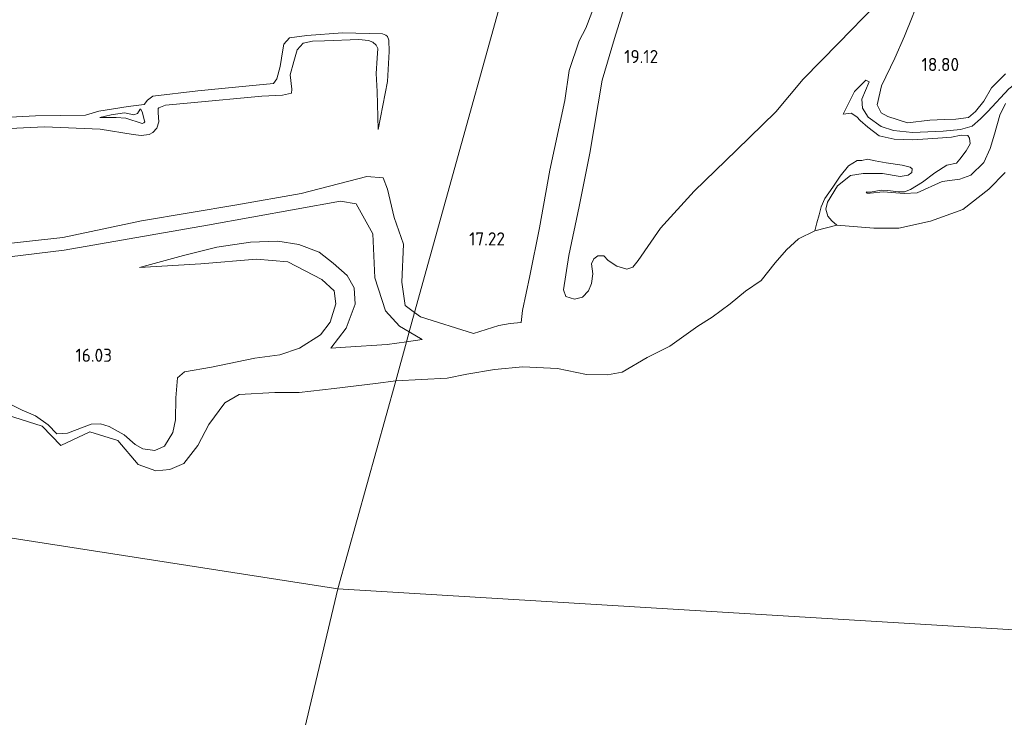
# Model space of a CAD drawing. Extents: x 196936 to 200438, y 361224 to 364196.
# Tile 31 of 256: x 197899 to 198034, y 362246 to 362342. Entities that reach past the tile are written whole.
import ezdxf
from ezdxf.enums import TextEntityAlignment as Align

# ---------------------------------------------------------------- set-up
doc = ezdxf.new("R2010")
doc.units = 0
for name, color, linetype, lineweight in [('B-ME-GW-TALUD_KRUIN-G', 90, 'Continuous', 18), ('B-ME-GW-TALUD_TEEN-G', 90, 'Continuous', 18), ('B-ME-GW-WINNINGSVAK-GV', 130, 'Continuous', 18), ('B-ME-OG-HOOGTEPUNT-S', 7, 'Continuous', 25), ('B-ME-OG-WATER_POEL-GV', 7, 'Continuous', 18)]:
    doc.layers.add(name, color=color, linetype=linetype, lineweight=lineweight)
doc.styles.add('NLCS-ISO-ANNOTATIVE-T18', font='NLCS-ISO.ttf', dxfattribs={"height": 1.8})

# ---------------------------------------------------------------- blocks, each defined once
blk = doc.blocks.new('SAL-HOOGTELABEL-SO')
at = {"color": 0, "linetype": 'ByBlock', "lineweight": -2, "style": 'NLCS-ISO-ANNOTATIVE-T18'}
blk.add_attdef('HOOGTE', text='', height=1.8, dxfattribs=at).set_placement((2.79, 0), align=Align.RIGHT)

msp = doc.modelspace()

# ---------------------------------------------------------------- linework, layer by layer
at = {"layer": 'B-ME-GW-TALUD_KRUIN-G'}
for points in [[(197973.799, 362304.649, 18.85), (197974.531, 362309.324, 18.857), (197975.942, 362316.019, 19.021), (197977.425, 362323.329, 19.089), (197979.111, 362333.331, 18.918), (197980.787, 362339.051, 19.089), (197982.124, 362343.305, 19.062), (197982.424, 362346.115, 19.178), (197982.593, 362351.693, 19.137), (197982.113, 362354.472, 19.042), (197980.783, 362357.519, 19.165), (197977.859, 362361.567, 19.254), (197971.969, 362368.305, 19.366)], [(198021.591, 362347.58, 18.96), (198016.442, 362343.552, 19.012), (198011.481, 362338.463, 18.996), (198006.594, 362333.464, 19.017), (198002.849, 362329.01, 18.996), (197997.474, 362323.747, 18.965), (197991.7, 362318.146, 19.012), (197987.068, 362313.09, 18.981), (197984.02, 362308.638, 18.829), (197983.279, 362307.735, 18.777), (197982.461, 362307.438, 18.766), (197981.109, 362307.853, 18.808), (197979.9, 362308.663, 18.918), (197979.341, 362309.272, 18.918), (197978.491, 362309.305, 18.913), (197977.968, 362308.888, 18.892), (197977.653, 362308.209, 18.855), (197977.822, 362306.831, 18.86), (197977.623, 362305.483, 18.86), (197977.239, 362304.499, 18.86)], [(198034.277, 362334.206, 18.359), (198032.406, 362332.31, 18.359), (198031.348, 362330.47, 18.398), (198030.21, 362329.056, 18.429), (198029.224, 362328.239, 18.422), (198027.488, 362327.994, 18.398), (198025.956, 362327.942, 18.39), (198023.932, 362327.841, 18.461), (198020.892, 362327.492, 18.64), (198018.205, 362328.343, 18.625), (198017.285, 362328.872, 18.601), (198016.731, 362329.958, 18.586), (198017.319, 362332.545, 18.679), (198019.148, 362336.371, 18.827), (198020.466, 362339.352, 18.96), (198021.545, 362341.988, 18.905), (198022.154, 362343.61, 18.843), (198022.492, 362345.454, 18.921), (198022.195, 362346.962, 18.921), (198021.591, 362347.58, 18.96)], [(197948.428, 362326.585, 17.053), (197949.694, 362333.171, 17.296), (197949.959, 362337.258, 17.592), (197949.888, 362338.799, 17.596), (197949.724, 362339.298, 17.569), (197949.495, 362339.517, 17.56), (197949.034, 362339.667, 17.533), (197943.56, 362339.811, 17.471), (197938.697, 362339.466, 17.466), (197936.293, 362339.115, 17.488), (197935.523, 362338.281, 17.547), (197935.397, 362337.498, 17.654), (197935.028, 362335.211, 17.69), (197934.573, 362333.542, 17.686), (197934.113, 362332.894, 17.69), (197930.784, 362332.558, 17.69), (197923.777, 362331.895, 17.529), (197917.588, 362331.134, 17.529), (197916.855, 362330.615, 17.484), (197916.43, 362329.995, 17.475)], [(197908.373, 362328.563, 17.497), (197901.559, 362328.452, 17.546), (197892.852, 362327.992, 17.488), (197884.314, 362327.607, 17.416), (197873.27, 362327.363, 17.331), (197872.834, 362327.191, 17.331), (197872.553, 362326.172, 17.376), (197871.737, 362325.758, 17.376), (197866.721, 362325.464, 17.232), (197851.746, 362326.519, 17.331), (197842.384, 362327.255, 17.43), (197831.483, 362328.207, 17.425), (197823.984, 362328.241, 17.457), (197817.38, 362328.009, 17.385), (197814.708, 362328.36, 17.237), (197811.973, 362329.517, 17.17), (197809.224, 362331.633, 16.999)], [(198034.311, 362330.132, 16.739), (198033.546, 362328.566, 16.678), (198032.81, 362325.967, 16.704), (198032.211, 362323.961, 16.713), (198031.325, 362322.066, 16.713), (198029.539, 362320.335, 16.717), (198028.028, 362319.792, 16.739), (198025.627, 362319.455, 16.726), (198022.19, 362317.928, 16.548), (198020.428, 362317.8, 16.399)], [(198020.428, 362317.8, 16.399), (198019.288, 362317.893, 16.415), (198017.577, 362318.033, 16.415), (198015.795, 362317.857, 16.27), (198015.382, 362317.868, 16.254), (198015.243, 362317.983, 16.254), (198015.339, 362318.044, 16.262), (198015.831, 362318.015, 16.294), (198017.297, 362318.263, 16.407), (198018.201, 362318.223, 16.432), (198019.657, 362318.058, 16.423), (198020.482, 362318.037, 16.415), (198021.3, 362318.349, 16.561), (198022.946, 362319.385, 16.682), (198024.645, 362320.659, 16.82), (198026.291, 362321.695, 16.998), (198027.6, 362321.979, 17.071), (198028.059, 362322.538, 17.038), (198028.898, 362323.675, 16.99), (198029.447, 362324.629, 16.949), (198029.372, 362325.393, 16.957), (198029.128, 362325.78, 16.974), (198028.224, 362325.819, 17.022), (198026.915, 362325.536, 17.038), (198025.054, 362325.378, 17.046), (198021.604, 362325.166, 16.99), (198019.051, 362325.249, 16.957), (198016.999, 362325.715, 16.925), (198015.443, 362326.898, 16.925), (198014.403, 362327.798, 16.933), (198013.94, 362328.318, 16.893), (198013.158, 362328.803, 16.823), (198012.097, 362328.695, 16.887)], [(197953.432, 362301.514, 17.249), (197952.113, 362302.48, 17.256), (197951.664, 362305.684, 17.291), (197951.912, 362310.872, 17.279), (197950.609, 362314.512, 17.349), (197949.725, 362318.413, 17.442), (197949.134, 362319.98, 17.419), (197946.906, 362320.139, 17.384), (197937.902, 362317.814, 17.105), (197929.083, 362316.281, 17.128), (197916.049, 362314.055, 17.07), (197905.269, 362311.784, 16.803), (197896.102, 362310.808, 16.885), (197883.053, 362311.09, 16.943), (197869.003, 362312.199, 16.641), (197851.071, 362313.016, 16.49), (197834.409, 362313.657, 16.792), (197820.111, 362315.161, 16.767), (197804.093, 362318.655, 17.012), (197798.557, 362319.461, 16.641), (197790.522, 362319.773, 16.106), (197787.928, 362319.897, 16.002), (197785.587, 362320.082, 15.607)], [(197915.754, 362307.682, 16.301), (197924.154, 362308.205, 16.868), (197931.802, 362308.819, 17.092), (197936.056, 362308.47, 17.123), (197940.733, 362306.065, 17.168), (197942.423, 362304.494, 17.168), (197942.625, 362302.72, 17.136), (197941.878, 362300.2, 17.101), (197940.559, 362298.48, 17.029), (197937.668, 362296.661, 16.899), (197934.98, 362295.741, 16.855)], [(197977.239, 362304.499, 18.86), (197976.411, 362303.634, 18.86), (197975.296, 362303.361, 18.86), (197974.117, 362303.734, 18.85), (197973.799, 362304.649, 18.85)], [(197961.477, 362298.641, 17.082), (197954.254, 362300.911, 17.245), (197953.432, 362301.514, 17.249)], [(197968.005, 362300.148, 16.665), (197966.497, 362300.006, 16.679), (197964.959, 362299.73, 17.082), (197961.477, 362298.641, 17.082)], [(197952.322, 362297.516, 16.44), (197949.688, 362297.16, 16.357), (197943.986, 362296.796, 16.453), (197941.98, 362296.653, 16.571)], [(197954.472, 362297.807, 16.508), (197952.322, 362297.516, 16.44)], [(197934.98, 362295.741, 16.855), (197931.552, 362295.253, 16.699), (197925.649, 362294.023, 16.624), (197921.926, 362293.411, 16.446), (197920.962, 362292.581, 15.954), (197920.744, 362289.823, 15.55), (197920.68, 362286.818, 15.311), (197920.345, 362285.07, 15.235), (197919.215, 362283.226, 15.064), (197917.882, 362282.622, 15.085), (197916.252, 362282.859, 15.16), (197915.196, 362283.455, 15.358), (197913.679, 362284.789, 15.523)], [(197913.679, 362284.789, 15.523), (197911.62, 362285.898, 15.697), (197910.444, 362286.276, 15.728), (197909.175, 362286.254, 15.81), (197905.938, 362285.003, 15.851), (197904.446, 362284.928, 15.82), (197903.256, 362286.151, 15.81), (197901.543, 362287.391, 15.831), (197899.714, 362288.13, 15.861), (197894.519, 362290.702, 15.872)]]:
    msp.add_polyline3d(points, dxfattribs=at)
msp.add_polyline3d([(197916.121, 362327.414, 18.201), (197913.908, 362328.126, 18.488), (197912.578, 362328.221, 18.349), (197910.345, 362328.232, 17.798), (197911.888, 362328.591, 18.228), (197913.739, 362328.848, 18.452), (197914.983, 362328.572, 18.336), (197915.517, 362328.764, 18.197), (197915.844, 362329.363, 18.04), (197915.969, 362329.348, 18.04), (197916.169, 362328.877, 18.049), (197916.433, 362327.888, 18.192), (197916.502, 362327.656, 18.17), (197916.388, 362327.51, 18.17)], close=True, dxfattribs=at)
at = {"layer": 'B-ME-GW-TALUD_TEEN-G'}
for points in [[(198073.949, 362364.404, 17.477), (198073.696, 362361.605, 17.237), (198071.828, 362357.906, 17.233), (198068.477, 362354.639, 17.233), (198064.219, 362352.197, 17.216), (198060.777, 362350.049, 17.224), (198057.051, 362347.44, 17.25), (198054.976, 362345.503, 17.194), (198053.242, 362344.279, 17.194), (198051.312, 362344.11, 17.186), (198048.79, 362344.035, 17.177), (198046.513, 362343.508, 17.207), (198045.546, 362342.369, 17.203), (198044.897, 362340.893, 17.19), (198044.895, 362339.179, 17.182), (198044.929, 362337.809, 17.173), (198044.46, 362336.731, 17.173), (198042.446, 362335.439, 17.182), (198038.532, 362334.104, 17.207), (198036.291, 362333.349, 17.139), (198034.743, 362332.169, 17.079), (198031.864, 362329.058, 17.135)], [(197970.343, 362362.447, 17.947), (197972.739, 362359.367, 17.904), (197976.37, 362354.734, 17.917), (197977.521, 362352.431, 17.938), (197978.461, 362348, 18.013), (197978.278, 362344.181, 18.205), (197976.849, 362340.439, 17.958), (197975.966, 362338.748, 17.657), (197974.593, 362334.642, 17.753), (197974, 362330.567, 17.767), (197971.925, 362321.007, 17.657), (197970.519, 362313.117, 17.493), (197969.205, 362306.54, 17.274), (197968.176, 362301.793, 16.96), (197968.005, 362300.148, 16.665)], [(197890.36, 362326.373, 16.824), (197902.751, 362326.936, 17.026), (197910.408, 362326.627, 16.927), (197914.918, 362325.897, 16.847), (197915.988, 362325.769, 16.842), (197917.089, 362325.893, 16.838), (197917.602, 362326.182, 16.797), (197918.153, 362326.787, 16.797), (197918.412, 362327.618, 16.694), (197918.339, 362328.872, 16.685), (197918.343, 362329.446, 16.694), (197918.421, 362329.564, 16.694), (197919.328, 362329.935, 16.694), (197922.81, 362330.221, 16.699), (197932.529, 362331.135, 16.712), (197935.324, 362331.28, 16.761), (197936.573, 362331.577, 16.873), (197936.605, 362332.116, 17.039), (197936.39, 362334.058, 17.084), (197936.896, 362335.881, 17.098), (197937.343, 362337.488, 17.125), (197938.156, 362338.412, 17.071), (197939.468, 362338.702, 17.084), (197941.099, 362338.731, 17.098), (197945.813, 362338.902, 16.82), (197947.107, 362338.779, 16.793), (197947.687, 362338.55, 16.793), (197948.145, 362338.112, 16.793), (197948.38, 362337.669, 16.793), (197948.32, 362336.367, 16.829), (197948.162, 362334.247, 16.954), (197948.317, 362331.802, 16.954), (197948.428, 362326.585, 17.053)], [(198014.645, 362330.736, 17.119), (198015.627, 362333.123, 17.189), (198015.2, 362333.341, 17.27), (198013.649, 362331.793, 17.2), (198012.097, 362328.695, 16.887)], [(197916.43, 362329.995, 17.475), (197914.229, 362329.747, 17.533), (197910.191, 362329.081, 17.56), (197908.373, 362328.563, 17.497)], [(198014.645, 362330.736, 17.119), (198014.736, 362329.486, 17.16), (198015.511, 362328.293, 17.192), (198017.286, 362326.977, 17.192), (198018.986, 362326.425, 17.192), (198021.582, 362326.167, 17.184), (198025.778, 362326.375, 17.2), (198028.149, 362326.583, 17.184), (198029.748, 362327.05, 17.208), (198030.885, 362328.036, 17.2), (198031.864, 362329.058, 17.135)], [(198011.225, 362313.503, 14.4), (198010.526, 362314.077, 14.369), (198010.002, 362314.694, 14.426), (198009.726, 362315.669, 14.531), (198009.941, 362316.616, 14.564), (198011.286, 362318.882, 14.75), (198013.1, 362320.295, 14.733), (198014.821, 362320.568, 14.75), (198017.472, 362320.547, 14.782), (198019.874, 362320.167, 14.831), (198020.99, 362320.328, 14.863), (198021.492, 362320.712, 14.863), (198021.52, 362321.203, 14.863), (198021.241, 362321.433, 14.863), (198020.136, 362321.684, 14.863), (198017.97, 362322.01, 14.822), (198016.453, 362322.272, 14.782), (198015.427, 362322.505, 14.782), (198014.646, 362322.35, 14.766), (198013.979, 362322.336, 14.798), (198012.817, 362321.604, 14.822), (198011.669, 362320.206, 14.806), (198010.662, 362318.692, 14.725), (198009.557, 362317.118, 14.636), (198009.051, 362315.988, 14.604), (198008.8, 362314.884, 14.539), (198008.471, 362313.797, 14.458), (198008.193, 362312.724, 14.4)], [(197821.068, 362312.67, 16.159), (197832.881, 362312.198, 16.252), (197848.419, 362311.34, 15.776), (197881.254, 362308.978, 16.02), (197897.986, 362309.154, 16.089), (197905.464, 362310.044, 16.136), (197925.098, 362313.483, 16.333), (197943.269, 362316.784, 16.484), (197945.445, 362316.399, 16.473), (197947.713, 362312.296, 16.484), (197947.987, 362306.272, 16.624), (197949.445, 362301.761, 16.635), (197951.341, 362299.653, 16.577), (197952.694, 362298.855, 16.547)], [(197941.98, 362296.653, 16.571), (197944.054, 362299.364, 16.571), (197945.275, 362302.655, 16.584), (197945.161, 362304.896, 16.562), (197944.219, 362306.599, 16.54), (197942.258, 362308.297, 16.558), (197940.365, 362309.764, 16.544), (197937.597, 362310.827, 16.455), (197934.691, 362311.27, 16.348), (197930.957, 362311.175, 16.294), (197926.352, 362310.453, 16.374), (197921.793, 362309.311, 16.365), (197915.754, 362307.682, 16.301)], [(197952.694, 362298.855, 16.547), (197954.472, 362297.807, 16.508)]]:
    msp.add_polyline3d(points, dxfattribs=at)
at = {"layer": 'B-ME-GW-WINNINGSVAK-GV'}
for points in [[(197970.343, 362362.447, 17.947), (197953.432, 362301.514, 17.249), (197952.113, 362302.48, 17.256), (197951.664, 362305.684, 17.291), (197951.912, 362310.872, 17.279), (197950.609, 362314.512, 17.349), (197949.725, 362318.413, 17.442), (197949.134, 362319.98, 17.419), (197946.906, 362320.139, 17.384), (197937.902, 362317.814, 17.105), (197929.083, 362316.281, 17.128), (197916.049, 362314.055, 17.07), (197905.269, 362311.784, 16.803), (197896.102, 362310.808, 16.885)], [(198034.262, 362320.685, 14.4), (198032.034, 362318.418, 14.4), (198028.466, 362315.639, 14.4), (198024.023, 362314.038, 14.4), (198019.722, 362313.057, 14.4), (198016.271, 362313.091, 14.4), (198011.225, 362313.503, 14.4), (198010.526, 362314.077, 14.369), (198010.002, 362314.694, 14.426), (198009.726, 362315.669, 14.531), (198009.941, 362316.616, 14.564), (198011.286, 362318.882, 14.75), (198013.1, 362320.295, 14.733), (198014.821, 362320.568, 14.75), (198017.472, 362320.547, 14.782), (198019.874, 362320.167, 14.831), (198020.99, 362320.328, 14.863), (198021.492, 362320.712, 14.863), (198021.52, 362321.203, 14.863), (198021.241, 362321.433, 14.863), (198020.136, 362321.684, 14.863), (198017.97, 362322.01, 14.822), (198016.453, 362322.272, 14.782), (198015.427, 362322.505, 14.782), (198014.646, 362322.35, 14.766), (198013.979, 362322.336, 14.798), (198012.817, 362321.604, 14.822), (198011.669, 362320.206, 14.806), (198010.662, 362318.692, 14.725), (198009.557, 362317.118, 14.636), (198009.051, 362315.988, 14.604), (198008.8, 362314.884, 14.539), (198008.471, 362313.797, 14.458), (198008.193, 362312.724, 14.4), (198005.979, 362311.595, 14.4), (198004.332, 362310.093, 14.4), (198002.788, 362308.323, 14.4), (198000.852, 362305.908, 14.4), (197998.723, 362304.434, 14.4), (197996.618, 362302.71, 14.4), (197994.168, 362300.901, 14.4), (197992.169, 362299.642, 14.4), (197988.368, 362296.916, 14.4), (197985.237, 362295.343, 14.4), (197981.845, 362293.34, 14.4), (197979.807, 362292.988, 14.4), (197976.946, 362293.015, 14.4), (197972.974, 362293.854, 14.4), (197968.257, 362294.093, 14.4), (197964.352, 362293.723, 14.4), (197960.592, 362293.099, 14.4), (197957.888, 362292.535, 14.4), (197950.839, 362292.174, 14.4), (197952.322, 362297.516, 16.44), (197954.472, 362297.807, 16.508), (197952.694, 362298.855, 16.547), (197953.432, 362301.514, 17.249), (197954.254, 362300.911, 17.245), (197961.477, 362298.641, 17.082), (197964.959, 362299.73, 17.082), (197966.497, 362300.006, 16.679), (197968.005, 362300.148, 16.665), (197968.176, 362301.793, 16.96), (197969.205, 362306.54, 17.274), (197970.519, 362313.117, 17.493), (197971.925, 362321.007, 17.657), (197974, 362330.567, 17.767), (197974.593, 362334.642, 17.753), (197975.966, 362338.748, 17.657), (197976.849, 362340.439, 17.958), (197978.278, 362344.181, 18.205)], [(197982.124, 362343.305, 19.062), (197980.787, 362339.051, 19.089), (197979.111, 362333.331, 18.918), (197977.425, 362323.329, 19.089), (197975.942, 362316.019, 19.021), (197974.531, 362309.324, 18.857), (197973.799, 362304.649, 18.85), (197974.117, 362303.734, 18.85), (197975.296, 362303.361, 18.86), (197976.411, 362303.634, 18.86), (197977.239, 362304.499, 18.86), (197977.623, 362305.483, 18.86), (197977.822, 362306.831, 18.86), (197977.653, 362308.209, 18.855), (197977.968, 362308.888, 18.892), (197978.491, 362309.305, 18.913), (197979.341, 362309.272, 18.918), (197979.9, 362308.663, 18.918), (197981.109, 362307.853, 18.808), (197982.461, 362307.438, 18.766), (197983.279, 362307.735, 18.777), (197984.02, 362308.638, 18.829), (197987.068, 362313.09, 18.981), (197991.7, 362318.146, 19.012), (197997.474, 362323.747, 18.965), (198002.849, 362329.01, 18.996), (198006.594, 362333.464, 19.017), (198011.481, 362338.463, 18.996), (198016.442, 362343.552, 19.012)], [(198016.442, 362343.552, 19.012), (198011.481, 362338.463, 18.996), (198006.594, 362333.464, 19.017), (198002.849, 362329.01, 18.996), (197997.474, 362323.747, 18.965), (197991.7, 362318.146, 19.012), (197987.068, 362313.09, 18.981), (197984.02, 362308.638, 18.829), (197983.279, 362307.735, 18.777), (197982.461, 362307.438, 18.766), (197981.109, 362307.853, 18.808), (197979.9, 362308.663, 18.918), (197979.341, 362309.272, 18.918), (197978.491, 362309.305, 18.913), (197977.968, 362308.888, 18.892), (197977.653, 362308.209, 18.855), (197977.822, 362306.831, 18.86), (197977.623, 362305.483, 18.86), (197977.239, 362304.499, 18.86), (197976.411, 362303.634, 18.86), (197975.296, 362303.361, 18.86), (197974.117, 362303.734, 18.85), (197973.799, 362304.649, 18.85), (197974.531, 362309.324, 18.857), (197975.942, 362316.019, 19.021), (197977.425, 362323.329, 19.089), (197979.111, 362333.331, 18.918), (197980.787, 362339.051, 19.089), (197982.124, 362343.305, 19.062)], [(198021.545, 362341.988, 18.905), (198020.466, 362339.352, 18.96), (198019.148, 362336.371, 18.827), (198017.319, 362332.545, 18.679), (198016.731, 362329.958, 18.586), (198017.285, 362328.872, 18.601), (198018.205, 362328.343, 18.625), (198020.892, 362327.492, 18.64), (198023.932, 362327.841, 18.461), (198025.956, 362327.942, 18.39), (198027.488, 362327.994, 18.398), (198029.224, 362328.239, 18.422), (198030.21, 362329.056, 18.429), (198031.348, 362330.47, 18.398), (198032.406, 362332.31, 18.359), (198034.277, 362334.206, 18.359)], [(198034.277, 362334.206, 18.359), (198032.406, 362332.31, 18.359), (198031.348, 362330.47, 18.398), (198030.21, 362329.056, 18.429), (198029.224, 362328.239, 18.422), (198027.488, 362327.994, 18.398), (198025.956, 362327.942, 18.39), (198023.932, 362327.841, 18.461), (198020.892, 362327.492, 18.64), (198018.205, 362328.343, 18.625), (198017.285, 362328.872, 18.601), (198016.731, 362329.958, 18.586), (198017.319, 362332.545, 18.679), (198019.148, 362336.371, 18.827), (198020.466, 362339.352, 18.96), (198021.545, 362341.988, 18.905)], [(197892.852, 362327.992, 17.488), (197901.559, 362328.452, 17.546), (197908.373, 362328.563, 17.497), (197910.191, 362329.081, 17.56), (197914.229, 362329.747, 17.533), (197916.43, 362329.995, 17.475), (197916.855, 362330.615, 17.484), (197917.588, 362331.134, 17.529), (197923.777, 362331.895, 17.529), (197930.784, 362332.558, 17.69), (197934.113, 362332.894, 17.69), (197934.573, 362333.542, 17.686), (197935.028, 362335.211, 17.69), (197935.397, 362337.498, 17.654), (197935.523, 362338.281, 17.547), (197936.293, 362339.115, 17.488), (197938.697, 362339.466, 17.466), (197943.56, 362339.811, 17.471), (197949.034, 362339.667, 17.533), (197949.495, 362339.517, 17.56), (197949.724, 362339.298, 17.569), (197949.888, 362338.799, 17.596), (197949.959, 362337.258, 17.592), (197949.694, 362333.171, 17.296), (197948.428, 362326.585, 17.053), (197948.317, 362331.802, 16.954), (197948.162, 362334.247, 16.954), (197948.32, 362336.367, 16.829), (197948.38, 362337.669, 16.793), (197948.145, 362338.112, 16.793), (197947.687, 362338.55, 16.793), (197947.107, 362338.779, 16.793), (197945.813, 362338.902, 16.82), (197941.099, 362338.731, 17.098), (197939.468, 362338.702, 17.084), (197938.156, 362338.412, 17.071), (197937.343, 362337.488, 17.125), (197936.896, 362335.881, 17.098), (197936.39, 362334.058, 17.084), (197936.605, 362332.116, 17.039), (197936.573, 362331.577, 16.873), (197935.324, 362331.28, 16.761), (197932.529, 362331.135, 16.712), (197922.81, 362330.221, 16.699), (197919.328, 362329.935, 16.694), (197918.421, 362329.564, 16.694), (197918.343, 362329.446, 16.694), (197918.339, 362328.872, 16.685), (197918.412, 362327.618, 16.694), (197918.153, 362326.787, 16.797), (197917.602, 362326.182, 16.797), (197917.089, 362325.893, 16.838), (197915.988, 362325.769, 16.842), (197914.918, 362325.897, 16.847), (197910.408, 362326.627, 16.927), (197902.751, 362326.936, 17.026), (197890.36, 362326.373, 16.824)], [(197890.36, 362326.373, 16.824), (197902.751, 362326.936, 17.026), (197910.408, 362326.627, 16.927), (197914.918, 362325.897, 16.847), (197915.988, 362325.769, 16.842), (197917.089, 362325.893, 16.838), (197917.602, 362326.182, 16.797), (197918.153, 362326.787, 16.797), (197918.412, 362327.618, 16.694), (197918.339, 362328.872, 16.685), (197918.343, 362329.446, 16.694), (197918.421, 362329.564, 16.694), (197919.328, 362329.935, 16.694), (197922.81, 362330.221, 16.699), (197932.529, 362331.135, 16.712), (197935.324, 362331.28, 16.761), (197936.573, 362331.577, 16.873), (197936.605, 362332.116, 17.039), (197936.39, 362334.058, 17.084), (197936.896, 362335.881, 17.098), (197937.343, 362337.488, 17.125), (197938.156, 362338.412, 17.071), (197939.468, 362338.702, 17.084), (197941.099, 362338.731, 17.098), (197945.813, 362338.902, 16.82), (197947.107, 362338.779, 16.793), (197947.687, 362338.55, 16.793), (197948.145, 362338.112, 16.793), (197948.38, 362337.669, 16.793), (197948.32, 362336.367, 16.829), (197948.162, 362334.247, 16.954), (197948.317, 362331.802, 16.954), (197948.428, 362326.585, 17.053), (197949.694, 362333.171, 17.296), (197949.959, 362337.258, 17.592), (197949.888, 362338.799, 17.596), (197949.724, 362339.298, 17.569), (197949.495, 362339.517, 17.56), (197949.034, 362339.667, 17.533), (197943.56, 362339.811, 17.471), (197938.697, 362339.466, 17.466), (197936.293, 362339.115, 17.488), (197935.523, 362338.281, 17.547), (197935.397, 362337.498, 17.654), (197935.028, 362335.211, 17.69), (197934.573, 362333.542, 17.686), (197934.113, 362332.894, 17.69), (197930.784, 362332.558, 17.69), (197923.777, 362331.895, 17.529), (197917.588, 362331.134, 17.529), (197916.855, 362330.615, 17.484), (197916.43, 362329.995, 17.475), (197914.229, 362329.747, 17.533), (197910.191, 362329.081, 17.56), (197908.373, 362328.563, 17.497), (197901.559, 362328.452, 17.546), (197892.852, 362327.992, 17.488)], [(198034.743, 362332.169, 17.079), (198031.864, 362329.058, 17.135), (198030.885, 362328.036, 17.2), (198029.748, 362327.05, 17.208), (198028.149, 362326.583, 17.184), (198025.778, 362326.375, 17.2), (198021.582, 362326.167, 17.184), (198018.986, 362326.425, 17.192), (198017.286, 362326.977, 17.192), (198015.511, 362328.293, 17.192), (198014.736, 362329.486, 17.16), (198014.645, 362330.736, 17.119), (198015.627, 362333.123, 17.189), (198015.2, 362333.341, 17.27), (198013.649, 362331.793, 17.2), (198012.097, 362328.695, 16.887), (198013.158, 362328.803, 16.823), (198013.94, 362328.318, 16.893), (198014.403, 362327.798, 16.933), (198015.443, 362326.898, 16.925), (198016.999, 362325.715, 16.925), (198019.051, 362325.249, 16.957), (198021.604, 362325.166, 16.99), (198025.054, 362325.378, 17.046), (198026.915, 362325.536, 17.038), (198028.224, 362325.819, 17.022), (198029.128, 362325.78, 16.974), (198029.372, 362325.393, 16.957), (198029.447, 362324.629, 16.949), (198028.898, 362323.675, 16.99), (198028.059, 362322.538, 17.038), (198027.6, 362321.979, 17.071), (198026.291, 362321.695, 16.998), (198024.645, 362320.659, 16.82), (198022.946, 362319.385, 16.682), (198021.3, 362318.349, 16.561), (198020.482, 362318.037, 16.415), (198019.657, 362318.058, 16.423), (198018.201, 362318.223, 16.432), (198017.297, 362318.263, 16.407), (198015.831, 362318.015, 16.294), (198015.339, 362318.044, 16.262), (198015.243, 362317.983, 16.254), (198015.382, 362317.868, 16.254), (198015.795, 362317.857, 16.27), (198017.577, 362318.033, 16.415), (198019.288, 362317.893, 16.415), (198020.428, 362317.8, 16.399), (198022.19, 362317.928, 16.548), (198025.627, 362319.455, 16.726), (198028.028, 362319.792, 16.739), (198029.539, 362320.335, 16.717), (198031.325, 362322.066, 16.713), (198032.211, 362323.961, 16.713), (198032.81, 362325.967, 16.704), (198033.546, 362328.566, 16.678), (198034.311, 362330.132, 16.739)], [(198034.311, 362330.132, 16.739), (198033.546, 362328.566, 16.678), (198032.81, 362325.967, 16.704), (198032.211, 362323.961, 16.713), (198031.325, 362322.066, 16.713), (198029.539, 362320.335, 16.717), (198028.028, 362319.792, 16.739), (198025.627, 362319.455, 16.726), (198022.19, 362317.928, 16.548), (198020.428, 362317.8, 16.399), (198019.288, 362317.893, 16.415), (198017.577, 362318.033, 16.415), (198015.795, 362317.857, 16.27), (198015.382, 362317.868, 16.254), (198015.243, 362317.983, 16.254), (198015.339, 362318.044, 16.262), (198015.831, 362318.015, 16.294), (198017.297, 362318.263, 16.407), (198018.201, 362318.223, 16.432), (198019.657, 362318.058, 16.423), (198020.482, 362318.037, 16.415), (198021.3, 362318.349, 16.561), (198022.946, 362319.385, 16.682), (198024.645, 362320.659, 16.82), (198026.291, 362321.695, 16.998), (198027.6, 362321.979, 17.071), (198028.059, 362322.538, 17.038), (198028.898, 362323.675, 16.99), (198029.447, 362324.629, 16.949), (198029.372, 362325.393, 16.957), (198029.128, 362325.78, 16.974), (198028.224, 362325.819, 17.022), (198026.915, 362325.536, 17.038), (198025.054, 362325.378, 17.046), (198021.604, 362325.166, 16.99), (198019.051, 362325.249, 16.957), (198016.999, 362325.715, 16.925), (198015.443, 362326.898, 16.925), (198014.403, 362327.798, 16.933), (198013.94, 362328.318, 16.893), (198013.158, 362328.803, 16.823), (198012.097, 362328.695, 16.887), (198013.649, 362331.793, 17.2), (198015.2, 362333.341, 17.27), (198015.627, 362333.123, 17.189), (198014.645, 362330.736, 17.119), (198014.736, 362329.486, 17.16), (198015.511, 362328.293, 17.192), (198017.286, 362326.977, 17.192), (198018.986, 362326.425, 17.192), (198021.582, 362326.167, 17.184), (198025.778, 362326.375, 17.2), (198028.149, 362326.583, 17.184), (198029.748, 362327.05, 17.208), (198030.885, 362328.036, 17.2), (198031.864, 362329.058, 17.135), (198034.743, 362332.169, 17.079)], [(197896.102, 362310.808, 16.885), (197905.269, 362311.784, 16.803), (197916.049, 362314.055, 17.07), (197929.083, 362316.281, 17.128), (197937.902, 362317.814, 17.105), (197946.906, 362320.139, 17.384), (197949.134, 362319.98, 17.419), (197949.725, 362318.413, 17.442), (197950.609, 362314.512, 17.349), (197951.912, 362310.872, 17.279), (197951.664, 362305.684, 17.291), (197952.113, 362302.48, 17.256), (197953.432, 362301.514, 17.249), (197952.694, 362298.855, 16.547), (197951.341, 362299.653, 16.577), (197949.445, 362301.761, 16.635), (197947.987, 362306.272, 16.624), (197947.713, 362312.296, 16.484), (197945.445, 362316.399, 16.473), (197943.269, 362316.784, 16.484), (197925.098, 362313.483, 16.333), (197905.464, 362310.044, 16.136), (197897.986, 362309.154, 16.089)], [(197897.986, 362309.154, 16.089), (197905.464, 362310.044, 16.136), (197925.098, 362313.483, 16.333), (197943.269, 362316.784, 16.484), (197945.445, 362316.399, 16.473), (197947.713, 362312.296, 16.484), (197947.987, 362306.272, 16.624), (197949.445, 362301.761, 16.635), (197951.341, 362299.653, 16.577), (197952.694, 362298.855, 16.547), (197952.322, 362297.516, 16.44), (197949.688, 362297.16, 16.357), (197943.986, 362296.796, 16.453), (197941.98, 362296.653, 16.571), (197944.054, 362299.364, 16.571), (197945.275, 362302.655, 16.584), (197945.161, 362304.896, 16.562), (197944.219, 362306.599, 16.54), (197942.258, 362308.297, 16.558), (197940.365, 362309.764, 16.544), (197937.597, 362310.827, 16.455), (197934.691, 362311.27, 16.348), (197930.957, 362311.175, 16.294), (197926.352, 362310.453, 16.374), (197921.793, 362309.311, 16.365), (197915.754, 362307.682, 16.301), (197924.154, 362308.205, 16.868), (197931.802, 362308.819, 17.092), (197936.056, 362308.47, 17.123), (197940.733, 362306.065, 17.168), (197942.423, 362304.494, 17.168), (197942.625, 362302.72, 17.136), (197941.878, 362300.2, 17.101), (197940.559, 362298.48, 17.029), (197937.668, 362296.661, 16.899), (197934.98, 362295.741, 16.855), (197931.552, 362295.253, 16.699), (197925.649, 362294.023, 16.624), (197921.926, 362293.411, 16.446), (197920.962, 362292.581, 15.954), (197920.744, 362289.823, 15.55), (197920.68, 362286.818, 15.311), (197920.345, 362285.07, 15.235), (197919.215, 362283.226, 15.064), (197917.882, 362282.622, 15.085), (197916.252, 362282.859, 15.16), (197915.196, 362283.455, 15.358), (197913.679, 362284.789, 15.523), (197911.62, 362285.898, 15.697), (197910.444, 362286.276, 15.728), (197909.175, 362286.254, 15.81), (197905.938, 362285.003, 15.851), (197904.446, 362284.928, 15.82), (197903.256, 362286.151, 15.81), (197901.543, 362287.391, 15.831), (197899.714, 362288.13, 15.861), (197894.519, 362290.702, 15.872)], [(197894.519, 362290.702, 15.872), (197899.714, 362288.13, 15.861), (197901.543, 362287.391, 15.831), (197903.256, 362286.151, 15.81), (197904.446, 362284.928, 15.82), (197905.938, 362285.003, 15.851), (197909.175, 362286.254, 15.81), (197910.444, 362286.276, 15.728), (197911.62, 362285.898, 15.697), (197913.679, 362284.789, 15.523), (197915.196, 362283.455, 15.358), (197916.252, 362282.859, 15.16), (197917.882, 362282.622, 15.085), (197919.215, 362283.226, 15.064), (197920.345, 362285.07, 15.235), (197920.68, 362286.818, 15.311), (197920.744, 362289.823, 15.55), (197920.962, 362292.581, 15.954), (197921.926, 362293.411, 16.446), (197925.649, 362294.023, 16.624), (197931.552, 362295.253, 16.699), (197934.98, 362295.741, 16.855), (197937.668, 362296.661, 16.899), (197940.559, 362298.48, 17.029), (197941.878, 362300.2, 17.101), (197942.625, 362302.72, 17.136), (197942.423, 362304.494, 17.168), (197940.733, 362306.065, 17.168), (197936.056, 362308.47, 17.123), (197931.802, 362308.819, 17.092), (197924.154, 362308.205, 16.868), (197915.754, 362307.682, 16.301), (197921.793, 362309.311, 16.365), (197926.352, 362310.453, 16.374), (197930.957, 362311.175, 16.294), (197934.691, 362311.27, 16.348), (197937.597, 362310.827, 16.455), (197940.365, 362309.764, 16.544), (197942.258, 362308.297, 16.558), (197944.219, 362306.599, 16.54), (197945.161, 362304.896, 16.562), (197945.275, 362302.655, 16.584), (197944.054, 362299.364, 16.571), (197941.98, 362296.653, 16.571), (197943.986, 362296.796, 16.453), (197949.688, 362297.16, 16.357), (197952.322, 362297.516, 16.44), (197950.839, 362292.174, 14.4), (197948.094, 362291.813, 14.4), (197942.431, 362291.116, 14.4), (197937.613, 362290.582, 14.4), (197934.283, 362290.548, 14.4), (197929.42, 362290.286, 14.4), (197927.433, 362289.158, 14.4), (197925.271, 362286.175, 14.4), (197923.755, 362283.297, 14.4), (197921.859, 362280.846, 14.4), (197919.903, 362280.026, 14.4), (197918.018, 362279.846, 14.4), (197915.583, 362280.721, 14.4), (197912.796, 362283.984, 14.4), (197908.988, 362285.166, 14.4), (197905.005, 362283.306, 14.4), (197902.466, 362285.969, 14.4), (197897.698, 362287.485, 14.4)]]:
    msp.add_polyline3d(points, dxfattribs=at)
for points in [[(197964.959, 362299.73, 17.082), (197961.477, 362298.641, 17.082), (197954.254, 362300.911, 17.245), (197953.432, 362301.514, 17.249), (197970.343, 362362.447, 17.947), (197972.739, 362359.367, 17.904), (197976.37, 362354.734, 17.917), (197977.521, 362352.431, 17.938), (197978.461, 362348, 18.013), (197978.278, 362344.181, 18.205), (197976.849, 362340.439, 17.958), (197975.966, 362338.748, 17.657), (197974.593, 362334.642, 17.753), (197974, 362330.567, 17.767), (197971.925, 362321.007, 17.657), (197970.519, 362313.117, 17.493), (197969.205, 362306.54, 17.274), (197968.176, 362301.793, 16.96), (197968.005, 362300.148, 16.665), (197966.497, 362300.006, 16.679)], [(197915.844, 362329.363, 18.04), (197915.517, 362328.764, 18.197), (197914.983, 362328.572, 18.336), (197913.739, 362328.848, 18.452), (197911.888, 362328.591, 18.228), (197910.345, 362328.232, 17.798), (197912.578, 362328.221, 18.349), (197913.908, 362328.126, 18.488), (197916.121, 362327.414, 18.201), (197916.388, 362327.51, 18.17), (197916.502, 362327.656, 18.17), (197916.433, 362327.888, 18.192), (197916.169, 362328.877, 18.049), (197915.969, 362329.348, 18.04)], [(197916.169, 362328.877, 18.049), (197916.433, 362327.888, 18.192), (197916.502, 362327.656, 18.17), (197916.388, 362327.51, 18.17), (197916.121, 362327.414, 18.201), (197913.908, 362328.126, 18.488), (197912.578, 362328.221, 18.349), (197910.345, 362328.232, 17.798), (197911.888, 362328.591, 18.228), (197913.739, 362328.848, 18.452), (197914.983, 362328.572, 18.336), (197915.517, 362328.764, 18.197), (197915.844, 362329.363, 18.04), (197915.969, 362329.348, 18.04)], [(198021.492, 362320.712, 14.863), (198020.99, 362320.328, 14.863), (198019.874, 362320.167, 14.831), (198017.472, 362320.547, 14.782), (198014.821, 362320.568, 14.75), (198013.1, 362320.295, 14.733), (198011.286, 362318.882, 14.75), (198009.941, 362316.616, 14.564), (198009.726, 362315.669, 14.531), (198010.002, 362314.694, 14.426), (198010.526, 362314.077, 14.369), (198011.225, 362313.503, 14.4), (198008.193, 362312.724, 14.4), (198008.471, 362313.797, 14.458), (198008.8, 362314.884, 14.539), (198009.051, 362315.988, 14.604), (198009.557, 362317.118, 14.636), (198010.662, 362318.692, 14.725), (198011.669, 362320.206, 14.806), (198012.817, 362321.604, 14.822), (198013.979, 362322.336, 14.798), (198014.646, 362322.35, 14.766), (198015.427, 362322.505, 14.782), (198016.453, 362322.272, 14.782), (198017.97, 362322.01, 14.822), (198020.136, 362321.684, 14.863), (198021.241, 362321.433, 14.863), (198021.52, 362321.203, 14.863)], [(197954.472, 362297.807, 16.508), (197952.322, 362297.516, 16.44), (197952.694, 362298.855, 16.547)]]:
    msp.add_polyline3d(points, close=True, dxfattribs=at)
at = {"layer": 'B-ME-OG-WATER_POEL-GV'}
for points in [[(198257.411, 362244.596, 14.4), (197942.927, 362263.668, 14.4), (197950.839, 362292.174, 14.4), (197957.888, 362292.535, 14.4), (197960.592, 362293.099, 14.4), (197964.352, 362293.723, 14.4), (197968.257, 362294.093, 14.4), (197972.974, 362293.854, 14.4), (197976.946, 362293.015, 14.4), (197979.807, 362292.988, 14.4), (197981.845, 362293.34, 14.4), (197985.237, 362295.343, 14.4), (197988.368, 362296.916, 14.4), (197992.169, 362299.642, 14.4), (197994.168, 362300.901, 14.4), (197996.618, 362302.71, 14.4), (197998.723, 362304.434, 14.4), (198000.852, 362305.908, 14.4), (198002.788, 362308.323, 14.4), (198004.332, 362310.093, 14.4), (198005.979, 362311.595, 14.4), (198008.193, 362312.724, 14.4), (198011.225, 362313.503, 14.4), (198016.271, 362313.091, 14.4), (198019.722, 362313.057, 14.4), (198024.023, 362314.038, 14.4), (198028.466, 362315.639, 14.4), (198032.034, 362318.418, 14.4), (198034.262, 362320.685, 14.4)], [(197897.698, 362287.485, 14.4), (197902.466, 362285.969, 14.4), (197905.005, 362283.306, 14.4), (197908.988, 362285.166, 14.4), (197912.796, 362283.984, 14.4), (197915.583, 362280.721, 14.4), (197918.018, 362279.846, 14.4), (197919.903, 362280.026, 14.4), (197921.859, 362280.846, 14.4), (197923.755, 362283.297, 14.4), (197925.271, 362286.175, 14.4), (197927.433, 362289.158, 14.4), (197929.42, 362290.286, 14.4), (197934.283, 362290.548, 14.4), (197937.613, 362290.582, 14.4), (197942.431, 362291.116, 14.4), (197948.094, 362291.813, 14.4), (197950.839, 362292.174, 14.4), (197942.927, 362263.668, 14.4), (197774.232, 362289.946, 14.4)], [(197774.232, 362289.946, 14.4), (197942.927, 362263.668, 14.4), (197905.996, 362108.124, 14.4)], [(197905.996, 362108.124, 14.4), (197942.927, 362263.668, 14.4), (198257.411, 362244.596, 14.4)]]:
    msp.add_polyline3d(points, dxfattribs=at)

# ---------------------------------------------------------------- block references
at = {"layer": 'B-ME-OG-HOOGTEPUNT-S'}
for p, values in [((197983.974, 362335.671, 19.117), {'HOOGTE': '19.12'}), ((198025.157, 362334.592, 18.8), {'HOOGTE': '18.80'}), ((197963.008, 362310.703, 17.222), {'HOOGTE': '17.22'}), ((197909.218, 362294.769, 16.025), {'HOOGTE': '16.03'})]:
    msp.add_blockref('SAL-HOOGTELABEL-SO', p, dxfattribs=at).add_auto_attribs(values)

doc.saveas('drawing.dxf')
